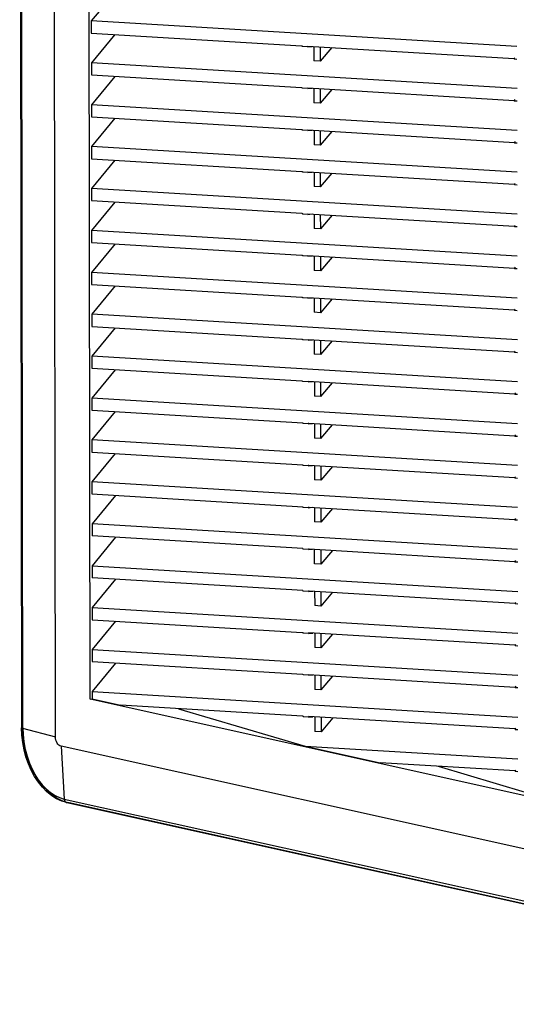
# Model space of a CAD drawing. Header units: inches. Extents: x 0 to 56.7, y 0 to 36.7.
# Tile 18 of 29: x 38.8 to 43, y 9.4 to 17.8. Entities that reach past the tile are written whole.
import ezdxf

# ---------------------------------------------------------------- set-up
doc = ezdxf.new("R2010")
doc.units = ezdxf.units.IN
doc.header["$LTSCALE"] = 3.116667
doc.header["$MEASUREMENT"] = 0
doc.layers.get('0').update_dxf_attribs({"linetype": 'CONTINUOUS'})

msp = doc.modelspace()

# ---------------------------------------------------------------- linework, layer by layer
at = {"color": 6, "linetype": 'Continuous'}
for p, q in [((38.7737, 23.2239), (38.7897, 11.8026)), ((38.7817, 23.2192), (38.7977, 11.7979)), ((39.0791, 11.7246), (39.0631, 23.146)), ((39.3743, 12.0449), (39.3595, 22.6946)), ((39.5831, 18.0648), (39.3839, 17.823)), ((39.3839, 17.823), (39.3841, 17.7199)), ((43.0107, 17.6045), (39.3839, 17.823)), ((39.3841, 17.7199), (41.1748, 17.6121)), ((39.5836, 17.7079), (39.3844, 17.4661)), ((41.1748, 17.6121), (41.1806, 17.6114)), ((41.1808, 17.6114), (41.1808, 17.6058)), ((41.2272, 17.603), (41.1808, 17.6058)), ((41.2272, 17.603), (41.2272, 17.6088)), ((41.2272, 17.6088), (42.9877, 17.5028)), ((41.2272, 17.603), (41.2648, 17.6066)), ((41.2805, 17.6056), (41.2807, 17.4827)), ((41.3333, 17.6024), (41.3334, 17.4795)), ((41.4329, 17.5964), (41.3334, 17.4795)), ((39.3844, 17.4661), (39.3846, 17.3629)), ((43.0112, 17.2476), (39.3844, 17.4661)), ((41.3334, 17.4795), (41.2807, 17.4827)), ((42.9932, 17.5097), (42.9877, 17.5028)), ((42.9877, 17.5028), (42.9877, 17.497)), ((43.0108, 17.4956), (42.9877, 17.497)), ((39.3846, 17.3629), (41.1753, 17.2552)), ((39.5841, 17.3509), (39.3849, 17.1092)), ((41.1753, 17.2552), (41.1811, 17.2545)), ((41.1813, 17.2545), (41.1813, 17.2489)), ((41.2277, 17.2461), (41.1813, 17.2489)), ((41.2277, 17.2461), (41.2277, 17.2519)), ((41.2277, 17.2519), (42.9882, 17.1459)), ((41.2277, 17.2461), (41.2653, 17.2496)), ((41.281, 17.2487), (41.2812, 17.1258)), ((41.3338, 17.2455), (41.3339, 17.1226)), ((41.4334, 17.2395), (41.3339, 17.1226)), ((39.3849, 17.1092), (39.3851, 17.006)), ((43.0117, 16.8907), (39.3849, 17.1092)), ((41.3339, 17.1226), (41.2812, 17.1258)), ((42.9937, 17.1528), (42.9882, 17.1459)), ((42.9882, 17.1459), (42.9882, 17.1401)), ((43.0113, 17.1387), (42.9882, 17.1401)), ((39.3851, 17.006), (41.1758, 16.8983)), ((39.5846, 16.994), (39.3854, 16.7522)), ((41.1758, 16.8983), (41.1816, 16.8975)), ((41.1818, 16.8976), (41.1818, 16.892)), ((41.2282, 16.8892), (41.1818, 16.892)), ((41.2282, 16.8892), (41.2282, 16.895)), ((41.2282, 16.895), (42.9887, 16.7889)), ((41.2282, 16.8892), (41.2658, 16.8927)), ((41.2815, 16.8918), (41.2817, 16.7689)), ((41.3343, 16.8886), (41.3344, 16.7657)), ((41.4339, 16.8826), (41.3344, 16.7657)), ((42.9942, 16.7958), (42.9887, 16.7889)), ((42.9887, 16.7889), (42.9887, 16.7832)), ((43.0118, 16.7818), (42.9887, 16.7832)), ((39.3854, 16.7522), (39.3856, 16.6491)), ((43.0122, 16.5338), (39.3854, 16.7522)), ((41.3344, 16.7657), (41.2817, 16.7689)), ((39.3856, 16.6491), (41.1763, 16.5414)), ((39.5851, 16.6371), (39.3859, 16.3953)), ((41.1763, 16.5414), (41.1821, 16.5406)), ((41.1823, 16.5407), (41.1823, 16.5351)), ((41.2287, 16.5323), (41.1823, 16.5351)), ((41.2287, 16.5323), (41.2287, 16.5381)), ((41.2287, 16.5381), (42.9891, 16.432)), ((41.2287, 16.5323), (41.2663, 16.5358)), ((41.282, 16.5349), (41.2822, 16.412)), ((41.3348, 16.5317), (41.3349, 16.4088)), ((41.4344, 16.5257), (41.3349, 16.4088)), ((42.9946, 16.4389), (42.9891, 16.432)), ((39.3859, 16.3953), (39.3861, 16.2922)), ((43.0127, 16.1768), (39.3859, 16.3953)), ((41.3349, 16.4088), (41.2822, 16.412)), ((42.9891, 16.432), (42.9892, 16.4262)), ((43.0123, 16.4248), (42.9892, 16.4262)), ((39.3861, 16.2922), (41.1768, 16.1844)), ((39.5856, 16.2802), (39.3864, 16.0384)), ((41.1768, 16.1844), (41.1826, 16.1837)), ((41.1828, 16.1838), (41.1828, 16.1782)), ((41.2292, 16.1754), (41.1828, 16.1782)), ((41.2292, 16.1754), (41.2291, 16.1812)), ((41.2291, 16.1812), (42.9896, 16.0751)), ((41.2292, 16.1754), (41.2668, 16.1789)), ((41.2825, 16.1779), (41.2827, 16.0551)), ((41.3353, 16.1748), (41.3354, 16.0519)), ((41.4349, 16.1688), (41.3354, 16.0519)), ((39.3864, 16.0384), (39.3866, 15.9353)), ((43.0132, 15.8199), (39.3864, 16.0384)), ((41.3354, 16.0519), (41.2827, 16.0551)), ((42.9951, 16.082), (42.9896, 16.0751)), ((42.9896, 16.0751), (42.9897, 16.0693)), ((43.0128, 16.0679), (42.9897, 16.0693)), ((39.3866, 15.9353), (39.3886, 15.9378)), ((39.3866, 15.9353), (41.1773, 15.8275)), ((39.5861, 15.9233), (39.3869, 15.6815)), ((41.1773, 15.8275), (41.1831, 15.8268)), ((41.1833, 15.8269), (41.1833, 15.8212)), ((41.2297, 15.8185), (41.1833, 15.8212)), ((41.2297, 15.8185), (41.2296, 15.8242)), ((41.2296, 15.8242), (42.9901, 15.7182)), ((41.2297, 15.8185), (41.2672, 15.822)), ((41.283, 15.821), (41.2832, 15.6981)), ((41.3358, 15.8179), (41.3359, 15.695)), ((41.4354, 15.8119), (41.3359, 15.695)), ((41.3359, 15.695), (41.2832, 15.6981)), ((42.9956, 15.7251), (42.9901, 15.7182)), ((42.9901, 15.7182), (42.9902, 15.7124)), ((43.0133, 15.711), (42.9902, 15.7124)), ((39.3869, 15.6815), (39.387, 15.5784)), ((43.0137, 15.463), (39.3869, 15.6815)), ((39.387, 15.5784), (41.1778, 15.4706)), ((39.5866, 15.5664), (39.3874, 15.3246)), ((41.1778, 15.4706), (41.1836, 15.4699)), ((41.1838, 15.4699), (41.1838, 15.4643)), ((41.2302, 15.4615), (41.1838, 15.4643)), ((41.2302, 15.4615), (41.2301, 15.4673)), ((41.2301, 15.4673), (42.9906, 15.3613)), ((41.2302, 15.4615), (41.2677, 15.4651)), ((41.2835, 15.4641), (41.2837, 15.3412)), ((41.3363, 15.4609), (41.3364, 15.338)), ((41.4359, 15.4549), (41.3364, 15.338)), ((42.9961, 15.3682), (42.9906, 15.3613)), ((42.9906, 15.3613), (42.9906, 15.3555)), ((43.0138, 15.3541), (42.9906, 15.3555)), ((39.3874, 15.3246), (39.3875, 15.2214)), ((43.0142, 15.1061), (39.3874, 15.3246)), ((41.3364, 15.338), (41.2837, 15.3412)), ((39.3875, 15.2214), (41.1783, 15.1137)), ((39.5871, 15.2094), (39.3879, 14.9677)), ((41.1783, 15.1137), (41.1841, 15.113)), ((41.1843, 15.113), (41.1843, 15.1074)), ((41.2306, 15.1046), (41.1843, 15.1074)), ((41.2306, 15.1046), (41.2306, 15.1104)), ((41.2306, 15.1104), (42.9911, 15.0044)), ((41.2306, 15.1046), (41.2682, 15.1081)), ((41.284, 15.1072), (41.2842, 14.9843)), ((41.3368, 15.104), (41.3369, 14.9811)), ((41.4364, 15.098), (41.3369, 14.9811)), ((39.3879, 14.9677), (39.388, 14.8645)), ((43.0147, 14.7492), (39.3879, 14.9677)), ((41.3369, 14.9811), (41.2842, 14.9843)), ((42.9966, 15.0113), (42.9911, 15.0044)), ((42.9911, 15.0044), (42.9911, 14.9986)), ((43.0143, 14.9972), (42.9911, 14.9986)), ((39.388, 14.8645), (41.1788, 14.7568)), ((39.5876, 14.8525), (39.3884, 14.6107)), ((41.1788, 14.7568), (41.1846, 14.756)), ((41.1848, 14.7561), (41.1848, 14.7505)), ((41.2311, 14.7477), (41.1848, 14.7505)), ((41.2311, 14.7477), (41.2311, 14.7535)), ((41.2311, 14.7535), (42.9916, 14.6474)), ((41.2311, 14.7477), (41.2687, 14.7512)), ((41.2845, 14.7503), (41.2847, 14.6274)), ((41.3373, 14.7471), (41.3374, 14.6242)), ((41.4369, 14.7411), (41.3374, 14.6242)), ((39.3884, 14.6107), (39.3885, 14.5076)), ((43.0152, 14.3923), (39.3884, 14.6107)), ((41.3374, 14.6242), (41.2847, 14.6274)), ((42.9971, 14.6543), (42.9916, 14.6474)), ((42.9916, 14.6474), (42.9916, 14.6417)), ((43.0148, 14.6403), (42.9916, 14.6417)), ((39.3885, 14.5076), (41.1853, 14.3994)), ((39.5881, 14.4956), (39.3889, 14.2538)), ((41.1853, 14.3994), (41.1853, 14.3936)), ((41.2316, 14.3908), (41.1853, 14.3936)), ((41.2316, 14.3908), (41.2316, 14.3968)), ((41.2316, 14.3908), (41.2684, 14.3942)), ((41.2318, 14.3968), (41.2377, 14.3961)), ((41.2377, 14.3961), (42.9921, 14.2905)), ((41.285, 14.3932), (41.2852, 14.2705)), ((41.3377, 14.3901), (41.3379, 14.2673)), ((41.4373, 14.3841), (41.3379, 14.2673)), ((41.3379, 14.2673), (41.2852, 14.2705)), ((42.9976, 14.2974), (42.9921, 14.2905)), ((42.9921, 14.2905), (42.9921, 14.2847)), ((43.0153, 14.2833), (42.9921, 14.2847)), ((39.3889, 14.2538), (39.389, 14.1507)), ((43.0157, 14.0353), (39.3889, 14.2538)), ((39.389, 14.1507), (41.1858, 14.0425)), ((39.5886, 14.1387), (39.3894, 13.8969)), ((41.1858, 14.0425), (41.1858, 14.0367)), ((41.2321, 14.0339), (41.1858, 14.0367)), ((41.2321, 14.0339), (41.2321, 14.0398)), ((41.2321, 14.0339), (41.2689, 14.0373)), ((41.2323, 14.0399), (41.2382, 14.0392)), ((41.2382, 14.0392), (42.9926, 13.9336)), ((41.2855, 14.0363), (41.2857, 13.9136)), ((41.3382, 14.0331), (41.3384, 13.9104)), ((41.4378, 14.0272), (41.3384, 13.9104)), ((42.9981, 13.9405), (42.9926, 13.9336)), ((42.9926, 13.9336), (42.9926, 13.9278)), ((43.0158, 13.9264), (42.9926, 13.9278)), ((39.3894, 13.8969), (39.3895, 13.7938)), ((43.0162, 13.6784), (39.3894, 13.8969)), ((41.3384, 13.9104), (41.2857, 13.9136)), ((39.3895, 13.7938), (41.1863, 13.6855)), ((39.5891, 13.7818), (39.3899, 13.54)), ((41.1863, 13.6855), (41.1863, 13.6797)), ((41.2326, 13.677), (41.1863, 13.6797)), ((41.2326, 13.677), (41.2326, 13.6829)), ((41.2326, 13.677), (41.2694, 13.6804)), ((41.2328, 13.683), (41.2387, 13.6823)), ((41.2387, 13.6823), (42.9931, 13.5767)), ((41.286, 13.6794), (41.2862, 13.5566)), ((41.3387, 13.6762), (41.3389, 13.5535)), ((41.4383, 13.6702), (41.3389, 13.5535)), ((39.3899, 13.54), (39.39, 13.4369)), ((43.0166, 13.3215), (39.3899, 13.54)), ((41.3389, 13.5535), (41.2862, 13.5566)), ((42.9986, 13.5836), (42.9931, 13.5767)), ((42.9931, 13.5767), (42.9931, 13.5709)), ((43.0163, 13.5695), (42.9931, 13.5709)), ((41.1868, 13.3286), (39.39, 13.4369)), ((39.5896, 13.4248), (39.3904, 13.1831)), ((41.1868, 13.3286), (41.1868, 13.3228)), ((41.2331, 13.32), (41.1868, 13.3228)), ((41.2331, 13.32), (41.2331, 13.326)), ((41.2331, 13.32), (41.2699, 13.3235)), ((41.2333, 13.3261), (41.2392, 13.3253)), ((41.2392, 13.3253), (42.9936, 13.2198)), ((41.2867, 13.1997), (41.2865, 13.3225)), ((41.3392, 13.3193), (41.3394, 13.1965)), ((41.4388, 13.3133), (41.3394, 13.1965)), ((39.3904, 13.1831), (39.3905, 13.0799)), ((39.3904, 13.1831), (43.0171, 12.9646)), ((41.3394, 13.1965), (41.2867, 13.1997)), ((42.9991, 13.2267), (42.9936, 13.2198)), ((42.9936, 13.2198), (42.9936, 13.214)), ((43.0168, 13.2126), (42.9936, 13.214)), ((41.1873, 12.9717), (39.3905, 13.0799)), ((39.5901, 13.0679), (39.3909, 12.8262)), ((41.1873, 12.9717), (41.1873, 12.9659)), ((41.2336, 12.9631), (41.1873, 12.9659)), ((41.2336, 12.9695), (41.2336, 12.9631)), ((41.2336, 12.9631), (41.2704, 12.9666)), ((41.2338, 12.9692), (41.2397, 12.9684)), ((41.2397, 12.9684), (42.9941, 12.8629)), ((41.287, 12.9656), (41.2872, 12.8428)), ((41.3397, 12.9624), (41.3399, 12.8396)), ((41.4393, 12.9564), (41.3399, 12.8396)), ((41.3399, 12.8396), (41.2872, 12.8428)), ((42.9996, 12.8698), (42.9941, 12.8629)), ((42.9941, 12.8629), (42.9941, 12.8571)), ((43.0173, 12.8557), (42.9941, 12.8571)), ((39.3909, 12.8262), (39.391, 12.723)), ((39.3909, 12.8262), (43.0176, 12.6077)), ((39.391, 12.723), (41.1818, 12.6153)), ((39.5906, 12.711), (39.3914, 12.4692)), ((41.1818, 12.6153), (41.1876, 12.6145)), ((41.1878, 12.6146), (41.1878, 12.609)), ((41.2341, 12.6062), (41.1878, 12.609)), ((42.9946, 12.5059), (41.2341, 12.612)), ((41.2341, 12.612), (41.2341, 12.6062)), ((41.2341, 12.6062), (41.2717, 12.6097)), ((41.2875, 12.6088), (41.2877, 12.4859)), ((41.3402, 12.6056), (41.3404, 12.4827)), ((41.4399, 12.5996), (41.3404, 12.4827)), ((43.0001, 12.5128), (42.9946, 12.5059)), ((42.9946, 12.5059), (42.9946, 12.5002)), ((43.0178, 12.4988), (42.9946, 12.5002)), ((39.3914, 12.4692), (39.3915, 12.3661)), ((39.3914, 12.4692), (43.0181, 12.2508)), ((41.3404, 12.4827), (41.2877, 12.4859)), ((39.3915, 12.3661), (41.1822, 12.2584)), ((39.5911, 12.3541), (39.3919, 12.1123)), ((41.1822, 12.2584), (41.1881, 12.2576)), ((41.1883, 12.2577), (41.1883, 12.2521)), ((41.2346, 12.2493), (41.1883, 12.2521)), ((41.2346, 12.2551), (42.9951, 12.149)), ((41.2346, 12.2493), (41.2346, 12.2551)), ((41.2346, 12.2493), (41.2722, 12.2528)), ((41.288, 12.2519), (41.2882, 12.129)), ((41.3407, 12.2487), (41.3409, 12.1258)), ((41.4404, 12.2427), (41.3409, 12.1258)), ((39.3919, 12.1123), (39.392, 12.0481)), ((39.3919, 12.1123), (43.0186, 11.8938)), ((41.3409, 12.1258), (41.2882, 12.129)), ((43.0006, 12.1559), (42.9951, 12.149)), ((42.9951, 12.149), (42.9951, 12.1432)), ((43.0183, 12.1418), (42.9951, 12.1432)), ((39.3743, 12.0449), (39.392, 12.0481)), ((45.8437, 10.6115), (39.3743, 12.0449)), ((39.392, 12.0481), (39.6331, 11.9947)), ((41.1826, 11.9014), (39.6331, 11.9947)), ((40.1274, 11.9649), (41.206, 11.6462)), ((41.1888, 11.9008), (41.1888, 11.8952)), ((41.2351, 11.8924), (41.1888, 11.8952)), ((42.9956, 11.7921), (41.2351, 11.8982)), ((41.2351, 11.8982), (41.2351, 11.8924)), ((41.2351, 11.8924), (41.2727, 11.8959)), ((41.2885, 11.8949), (41.2887, 11.7721)), ((41.3412, 11.8918), (41.3414, 11.7689)), ((41.4409, 11.8858), (41.3414, 11.7689)), ((38.7921, 11.7403), (38.7897, 11.8026)), ((38.7977, 11.7979), (39.0791, 11.7246)), ((41.3414, 11.7689), (41.2887, 11.7721)), ((43.0011, 11.799), (42.9956, 11.7921)), ((42.9956, 11.7921), (42.9956, 11.7863)), ((43.0188, 11.7849), (42.9956, 11.7863)), ((39.1261, 11.645), (39.154, 11.1951)), ((46.8789, 9.9272), (39.1261, 11.645)), ((41.206, 11.6462), (41.8453, 11.5045)), ((41.206, 11.6462), (43.0191, 11.5369)), ((42.9961, 11.4352), (41.8453, 11.5045)), ((42.3397, 11.4747), (43.0818, 11.2554)), ((43.0016, 11.4421), (42.9961, 11.4352)), ((42.9961, 11.4352), (42.9961, 11.4294)), ((43.0193, 11.428), (42.9961, 11.4294)), ((39.1748, 11.165), (39.1315, 11.178)), ((39.1755, 11.1672), (39.1409, 11.1778)), ((39.154, 11.1951), (46.9068, 9.4774)), ((39.1748, 11.165), (46.9276, 9.4472)), ((46.9131, 9.4522), (39.1834, 11.1648))]:
    msp.add_line(p, q, dxfattribs=at)
for points in [[(41.1868, 11.901), (41.1846, 11.9012), (41.1836, 11.9013), (41.1826, 11.9014)], [(41.1888, 11.9008), (41.1878, 11.9009), (41.1868, 11.901)], [(38.8028, 11.8085), (38.7964, 11.807), (38.792, 11.8053), (38.7898, 11.8034), (38.7897, 11.8026)], [(38.7897, 11.8026), (38.7901, 11.8014), (38.7928, 11.7996), (38.7977, 11.7979)], [(38.7977, 11.7979), (38.8, 11.7387), (38.8067, 11.6793), (38.8179, 11.6204), (38.8332, 11.5628), (38.8526, 11.5071), (38.8757, 11.454), (38.9023, 11.4043), (38.9321, 11.3586), (38.9647, 11.3174), (38.9997, 11.2812), (39.0365, 11.2506), (39.0749, 11.2258), (39.1142, 11.2073), (39.154, 11.1951)], [(39.1409, 11.1778), (39.0989, 11.1976), (39.0579, 11.224), (39.0185, 11.2567), (38.9812, 11.2953), (38.9464, 11.3393), (38.9146, 11.3882), (38.8862, 11.4413), (38.8615, 11.4979), (38.8408, 11.5574), (38.8244, 11.6189), (38.8125, 11.6818), (38.8053, 11.7453), (38.803, 11.8031)], [(39.1315, 11.178), (39.0886, 11.1978), (39.0467, 11.2242), (39.0064, 11.257), (38.9684, 11.2956), (38.9332, 11.3396), (38.9011, 11.3881), (38.8726, 11.4408), (38.8479, 11.4967), (38.8273, 11.5554), (38.8111, 11.616), (38.7993, 11.6779), (38.7921, 11.7403)], [(39.1261, 11.645), (39.1167, 11.6486), (39.108, 11.6544), (39.1, 11.6626), (39.0929, 11.6726), (39.0871, 11.6843), (39.0827, 11.6971), (39.0801, 11.7105), (39.0791, 11.7246)], [(39.154, 11.1951), (39.1555, 11.186), (39.1587, 11.178), (39.1634, 11.1715), (39.1694, 11.167), (39.1748, 11.165)], [(39.1748, 11.165), (39.1762, 11.1647), (39.1834, 11.1648)]]:
    msp.add_lwpolyline(points, dxfattribs=at)

doc.saveas('drawing.dxf')
